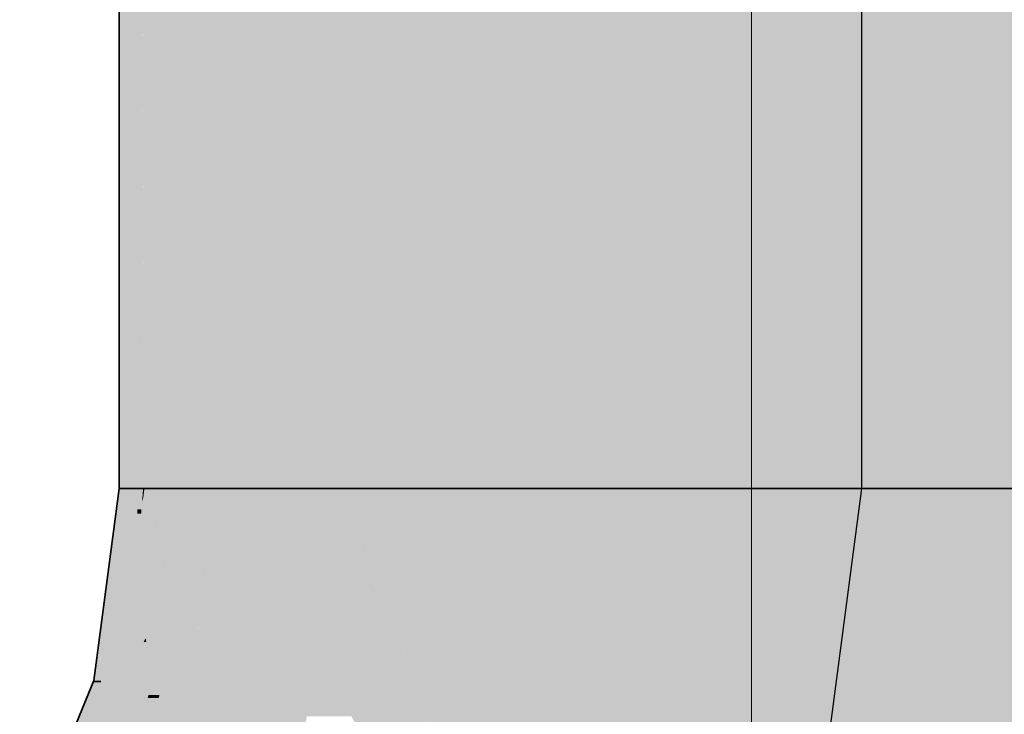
# Model space of a CAD drawing. Extents: x -350 to 540, y -53 to 541.
# Tile 35 of 256: x -154.83 to -152.71, y 65.01 to 66.51. Entities that reach past the tile are written whole.
import ezdxf
from ezdxf.lldxf.tags import DXFTag

# ---------------------------------------------------------------- set-up
doc = ezdxf.new("R2010")
doc.units = 0
doc.layers.get('0').update_dxf_attribs({"lineweight": 35})
doc.layers.add('5_OG-SCHRAFF-FILL', color=7, linetype='Continuous', lineweight=25)
doc.layers.add('L_Zuluft', color=6, linetype='Continuous', lineweight=35, true_color=0xff00ff)
doc.layers.add('L_Zuluft-Shading', color=6, linetype='Continuous', lineweight=35, true_color=0xff00ff)
tags = doc.linetypes.add('STRICHPUNKT2', pattern=[12.7, 6.35, -3.175, 0, -3.175]).pattern_tags.tags
tags[10:11] = [DXFTag(74, 4), DXFTag(75, 0), DXFTag(340, '0'), DXFTag(46, 0.0), DXFTag(50, 0.0), DXFTag(44, 0.0), DXFTag(45, 0.0)]
tags[8:9] = [DXFTag(74, 4), DXFTag(75, 0), DXFTag(340, '0'), DXFTag(46, 0.0), DXFTag(50, 0.0), DXFTag(44, 0.0), DXFTag(45, 0.0)]
tags[6:7] = [DXFTag(74, 4), DXFTag(75, 0), DXFTag(340, '0'), DXFTag(46, 0.0), DXFTag(50, 0.0), DXFTag(44, 0.0), DXFTag(45, 0.0)]
tags[4:5] = [DXFTag(74, 4), DXFTag(75, 0), DXFTag(340, '0'), DXFTag(46, 0.0), DXFTag(50, 0.0), DXFTag(44, 0.0), DXFTag(45, 0.0)]

# ---------------------------------------------------------------- blocks, each defined once
blk = doc.blocks.new('Shading-A06HSWEKNL', base_point=(-156.2151, 62.2972))
at = {"layer": 'L_Zuluft-Shading', "color": 214, "true_color": 0x900090}
for points in [[(-154.5758, 65.4519), (-154.6211, 65.4519), (-154.6152, 65.4972)], [(-154.5758, 65.4519), (-154.5733, 65.4972), (-154.6152, 65.4972)], [(-154.5671, 65.4519), (-154.5758, 65.4519), (-154.5636, 65.4972)], [(-154.5758, 65.4519), (-154.5636, 65.4972), (-154.5733, 65.4972)], [(-154.5656, 65.4716), (-154.5606, 65.4972), (-154.5636, 65.4972)], [(-154.564, 65.4716), (-154.5656, 65.4716), (-154.5606, 65.4972)], [(-154.6036, 65.1941), (-154.6551, 65.1941), (-154.5758, 65.4519)], [(-154.6551, 65.1941), (-154.5758, 65.4519), (-154.6211, 65.4519)], [(-154.5822, 65.3332), (-154.5886, 65.3332), (-154.5758, 65.4519)], [(-154.5678, 65.4427), (-154.5763, 65.4427), (-154.5758, 65.4519)], [(-154.5678, 65.4427), (-154.5671, 65.4519), (-154.5758, 65.4519)], [(-154.5678, 65.4427), (-154.564, 65.4716), (-154.5656, 65.4716)], [(-154.5822, 65.3332), (-154.5678, 65.4427), (-154.5763, 65.4427)], [(-154.617, 65.069), (-154.5822, 65.3332), (-154.5886, 65.3332)], [(-154.6544, 65.0831), (-154.6697, 65.0831), (-154.6551, 65.1941)], [(-154.6201, 65.079), (-154.6543, 65.079), (-154.6551, 65.1941)], [(-154.617, 65.069), (-154.6036, 65.1941), (-154.6551, 65.1941)], [(-154.7645, 64.713), (-154.7706, 64.713), (-154.6543, 65.079)], [(-154.7706, 64.713), (-154.6543, 65.079), (-154.6708, 65.079)], [(-154.7188, 64.903), (-154.7443, 64.903), (-154.6697, 65.0831)], [(-154.6543, 65.079), (-154.6708, 65.079), (-154.6697, 65.0831)], [(-154.6543, 65.079), (-154.6544, 65.0831), (-154.6697, 65.0831)], [(-154.617, 65.069), (-154.6574, 65.069), (-154.6543, 65.079)], [(-154.617, 65.069), (-154.6201, 65.079), (-154.6543, 65.079)], [(-154.7645, 64.713), (-154.617, 65.069), (-154.6574, 65.069)]]:
    blk.add_solid(points, dxfattribs=at)
at = {"layer": 'L_Zuluft-Shading', "color": 214, "true_color": 0xaf00af}
for points in [[(-154.5493, 65.4427), (-154.5678, 65.4427), (-154.5606, 65.4972)], [(-154.4932, 65.1742), (-154.4008, 65.4972), (-154.5606, 65.4972)], [(-154.4227, 65.3312), (-154.4483, 65.3312), (-154.4008, 65.4972)], [(-154.5634, 65.3332), (-154.5822, 65.3332), (-154.5678, 65.4427)], [(-154.5571, 65.1742), (-154.5493, 65.4427), (-154.5678, 65.4427)], [(-154.4932, 65.1742), (-154.5571, 65.1742), (-154.5493, 65.4427)], [(-154.558, 65.1743), (-154.6032, 65.1743), (-154.5822, 65.3332)], [(-154.5568, 65.1663), (-154.5634, 65.3332), (-154.5822, 65.3332)], [(-154.4436, 65.1742), (-154.4932, 65.1742), (-154.4483, 65.3312)], [(-154.4435, 65.1728), (-154.4227, 65.3312), (-154.4483, 65.3312)], [(-154.617, 65.069), (-154.558, 65.1743), (-154.6032, 65.1743)], [(-154.5529, 65.069), (-154.617, 65.069), (-154.5568, 65.1663)], [(-154.617, 65.069), (-154.5568, 65.1663), (-154.5625, 65.1663)], [(-154.5568, 65.1663), (-154.5625, 65.1663), (-154.558, 65.1743)], [(-154.5522, 65.0517), (-154.4932, 65.1742), (-154.5571, 65.1742)], [(-154.5283, 65.0517), (-154.5522, 65.0517), (-154.4932, 65.1742)], [(-154.4664, 65.0457), (-154.53, 65.0457), (-154.4932, 65.1742)], [(-154.4929, 65.1728), (-154.4436, 65.1742), (-154.4932, 65.1742)], [(-154.4435, 65.1728), (-154.4929, 65.1728), (-154.4436, 65.1742)], [(-154.4626, 65.0276), (-154.4435, 65.1728), (-154.4929, 65.1728)], [(-154.5961, 64.861), (-154.7032, 64.861), (-154.5522, 65.0517)], [(-154.7032, 64.861), (-154.5522, 65.0517), (-154.6242, 65.0517)], [(-154.5522, 65.0517), (-154.6242, 65.0517), (-154.617, 65.069)], [(-154.5522, 65.0517), (-154.5529, 65.069), (-154.617, 65.069)], [(-154.53, 65.0457), (-154.5536, 65.0457), (-154.5522, 65.0517)], [(-154.53, 65.0457), (-154.5283, 65.0517), (-154.5522, 65.0517)], [(-154.5608, 65.0144), (-154.53, 65.0457), (-154.5536, 65.0457)], [(-154.4681, 65.0144), (-154.5608, 65.0144), (-154.4626, 65.0276)], [(-154.5608, 65.0144), (-154.4626, 65.0276), (-154.5478, 65.0276)], [(-154.4626, 65.0276), (-154.5478, 65.0276), (-154.53, 65.0457)], [(-154.4626, 65.0276), (-154.4664, 65.0457), (-154.53, 65.0457)], [(-154.6408, 64.5975), (-154.6567, 64.5975), (-154.4681, 65.0144)], [(-154.6567, 64.5975), (-154.4681, 65.0144), (-154.5608, 65.0144)]]:
    blk.add_solid(points, dxfattribs=at)
at = {"layer": 'L_Zuluft-Shading', "color": 212, "true_color": 0xcc00cc}
for points in [[(-154.1984, 65.1728), (-154.4435, 65.1728), (-154.4008, 65.4972)], [(-154.1908, 65.1607), (-154.2605, 65.4972), (-154.4008, 65.4972)], [(-154.1908, 65.1607), (-154.1465, 65.4972), (-154.2605, 65.4972)], [(-154.425, 65.0744), (-154.4565, 65.0744), (-154.4435, 65.1728)], [(-154.4412, 65.1607), (-154.1984, 65.1728), (-154.4435, 65.1728)], [(-154.1908, 65.1607), (-154.4412, 65.1607), (-154.1984, 65.1728)], [(-154.4138, 65.0146), (-154.1908, 65.1607), (-154.4412, 65.1607)], [(-154.2101, 65.0146), (-154.4138, 65.0146), (-154.1908, 65.1607)], [(-154.4163, 65.0276), (-154.4626, 65.0276), (-154.425, 65.0744)], [(-154.4626, 65.0276), (-154.425, 65.0744), (-154.4565, 65.0744)], [(-154.4138, 65.0146), (-154.468, 65.0146), (-154.4626, 65.0276)], [(-154.4138, 65.0146), (-154.4163, 65.0276), (-154.4626, 65.0276)], [(-154.4447, 64.7359), (-154.5835, 64.7359), (-154.4138, 65.0146)], [(-154.5835, 64.7359), (-154.4138, 65.0146), (-154.468, 65.0146)], [(-154.217, 64.9618), (-154.4197, 64.9618), (-154.4138, 65.0146)], [(-154.217, 64.9618), (-154.2101, 65.0146), (-154.4138, 65.0146)]]:
    blk.add_solid(points, dxfattribs=at)
at = {"layer": 'L_Zuluft-Shading', "color": 212, "true_color": 0xe400e4}
for points in [[(-154.0113, 65.1607), (-154.1908, 65.1607), (-154.1465, 65.4972)], [(-153.8969, 64.8761), (-153.8152, 65.4972), (-154.1465, 65.4972)], [(-154.1147, 65.0062), (-154.2112, 65.0062), (-154.1908, 65.1607)], [(-154.074, 64.9235), (-154.0113, 65.1607), (-154.1908, 65.1607)], [(-153.916, 64.9235), (-154.074, 64.9235), (-154.0113, 65.1607)]]:
    blk.add_solid(points, dxfattribs=at)
at = {"layer": 'L_Zuluft-Shading', "color": 6, "true_color": 0xf500f5}
for points in [[(-153.511, 64.8761), (-153.8969, 64.8761), (-153.4293, 65.4972)], [(-153.8969, 64.8761), (-153.4293, 65.4972), (-153.8152, 65.4972)], [(-152.3293, 64.63), (-152.7152, 64.63), (-152.2595, 65.1607)], [(-152.7152, 64.63), (-152.2595, 65.1607), (-152.6453, 65.1607)]]:
    blk.add_solid(points, dxfattribs=at)
at = {"layer": 'L_Zuluft-Shading', "color": 6, "true_color": 0xfd00fd}
for points in [[(-153.1101, 64.7762), (-153.5242, 64.7762), (-153.0152, 65.4972)], [(-153.5242, 64.7762), (-153.0152, 65.4972), (-153.4293, 65.4972)], [(-152.7287, 64.669), (-153.1242, 64.669), (-153.0152, 65.4972)], [(-152.7152, 64.63), (-152.601, 65.4972), (-153.0152, 65.4972)]]:
    blk.add_solid(points, dxfattribs=at)
blk = doc.blocks.new('Shading-A06HSWEONL', base_point=(-154.6152, 66.4425))
at = {"layer": 'L_Zuluft-Shading', "color": 6, "true_color": 0xf500f5}
for points in [[(-153.8152, 65.4972), (-153.4293, 65.4972), (-153.8152, 68.4183)], [(-153.4293, 65.4972), (-153.8152, 68.4183), (-153.6084, 68.4183)], [(-153.4293, 65.4972), (-153.4293, 68.0338), (-153.5849, 68.0338)]]:
    blk.add_solid(points, dxfattribs=at)
at = {"layer": 'L_Zuluft-Shading', "color": 6, "true_color": 0xfd00fd}
for points in [[(-153.0152, 65.4972), (-152.601, 65.4972), (-152.8229, 68.4183)], [(-152.601, 65.4972), (-152.8229, 68.4183), (-152.601, 68.4183)], [(-153.4293, 65.4972), (-153.0152, 65.4972), (-153.4293, 68.0338)], [(-153.0152, 65.4972), (-153.4293, 68.0338), (-153.0152, 68.0338)], [(-153.0152, 65.4972), (-152.8482, 68.0338), (-153.0152, 68.0338)]]:
    blk.add_solid(points, dxfattribs=at)
at = {"layer": 'L_Zuluft-Shading', "color": 214, "true_color": 0x900090}
for points in [[(-154.6152, 66.4425), (-154.5834, 66.4425), (-154.6152, 67.7572)], [(-154.5606, 65.4972), (-154.5667, 66.8836), (-154.5941, 66.8836)], [(-154.5606, 65.4972), (-154.5606, 66.7748), (-154.5662, 66.7748)], [(-154.6152, 65.4972), (-154.5636, 65.4972), (-154.6152, 66.4425)], [(-154.5636, 65.4972), (-154.5606, 65.4972), (-154.6152, 66.4425)], [(-154.5606, 65.4972), (-154.6152, 66.4425), (-154.5834, 66.4425)]]:
    blk.add_solid(points, dxfattribs=at)
at = {"layer": 'L_Zuluft-Shading', "color": 212, "true_color": 0xcd00cd}
for points in [[(-154.2736, 66.1714), (-154.1465, 67.643), (-154.3022, 67.643)], [(-154.1465, 66.1714), (-154.2736, 66.1714), (-154.1465, 67.643)], [(-154.2736, 66.1714), (-154.4008, 66.1714), (-154.4008, 66.8461)], [(-154.2736, 66.1714), (-154.2867, 66.8461), (-154.4008, 66.8461)], [(-154.2682, 65.894), (-154.4008, 65.894), (-154.2736, 66.1714)], [(-154.4008, 65.894), (-154.2736, 66.1714), (-154.4008, 66.1714)], [(-154.2605, 65.4972), (-154.1465, 65.4972), (-154.2736, 66.1714)], [(-154.1465, 65.4972), (-154.1465, 66.1714), (-154.2736, 66.1714)], [(-154.4008, 65.4972), (-154.2605, 65.4972), (-154.4008, 65.894)], [(-154.2605, 65.4972), (-154.2682, 65.894), (-154.4008, 65.894)]]:
    blk.add_solid(points, dxfattribs=at)
at = {"layer": 'L_Zuluft-Shading', "color": 212, "true_color": 0xe400e4}
for points in [[(-154.1465, 65.4972), (-153.8152, 65.4972), (-154.1465, 67.643)], [(-153.8152, 65.4972), (-153.8152, 67.643), (-154.1465, 67.643)]]:
    blk.add_solid(points, dxfattribs=at)
at = {"layer": 'L_Zuluft-Shading', "color": 214, "true_color": 0xb000b0}
for points in [[(-154.5606, 65.894), (-154.4008, 65.894), (-154.5606, 66.7748)], [(-154.4008, 65.894), (-154.4008, 66.7748), (-154.5606, 66.7748)], [(-154.5606, 65.4972), (-154.4008, 65.4972), (-154.5606, 65.894)], [(-154.4008, 65.4972), (-154.5606, 65.894), (-154.4008, 65.894)]]:
    blk.add_solid(points, dxfattribs=at)
blk = doc.blocks.new('Referenz-A06HSWJKNL', base_point=(-324.9507, -4.1032))
at = {"layer": '5_OG-SCHRAFF-FILL', "color": 0, "lineweight": 13}
blk.add_line((-153.2524, 24.9727), (-153.2524, 69.4629), dxfattribs=at)
blk = doc.blocks.new('Wickelfalzrohr-A06HSWOANL', base_point=(-154.6152, 65.4972))
at = {"color": 0, "linetype": 'ByBlock', "lineweight": -2, "ltscale": 0.35}
for p, q in [((-154.6152, 78.0172), (-154.6152, 65.4972)), ((-153.6779, 65.4972), (-154.6152, 65.4972)), ((-152.3524, 65.4972), (-153.6779, 65.4972))]:
    blk.add_line(p, q, dxfattribs=at)
at = {"color": 0, "linetype": 'STRICHPUNKT2', "lineweight": 25, "ltscale": 0.25}
blk.add_line((-153.0152, 65.4972), (-153.0152, 78.0172), dxfattribs=at)
blk = doc.blocks.new('Bogen-A06HSWRINL', base_point=(-156.2151, 60.6972))
at = {"color": 0, "linetype": 'ByBlock', "lineweight": -2, "ltscale": 0.35}
for p, q in [((-154.6697, 65.0831), (-154.6152, 65.4972)), ((-154.5606, 65.4972), (-154.6152, 65.4972)), ((-154.4008, 65.4972), (-154.5606, 65.4972)), ((-154.1465, 65.4972), (-154.4008, 65.4972)), ((-153.8152, 65.4972), (-154.1465, 65.4972)), ((-153.4293, 65.4972), (-153.8152, 65.4972)), ((-153.0152, 65.4972), (-153.4293, 65.4972)), ((-152.601, 65.4972), (-153.0152, 65.4972)), ((-154.8295, 64.6972), (-154.6697, 65.0831))]:
    blk.add_line(p, q, dxfattribs=at)
at = {"color": 0, "linetype": 'STRICHPUNKT2', "lineweight": 25, "ltscale": 0.25}
blk.add_line((-153.1242, 64.669), (-153.0152, 65.4972), dxfattribs=at)

msp = doc.modelspace()

# ---------------------------------------------------------------- block references
at = {"color": 251, "lineweight": 25, "ltscale": 0.25, "true_color": 0x585858}
msp.add_blockref('Referenz-A06HSWJKNL', (-324.9507, -4.1032), dxfattribs=at)
at = {"layer": 'L_Zuluft'}
for name, p in [('Shading-A06HSWEONL', (-154.6152, 66.4425)), ('Shading-A06HSWEKNL', (-156.2151, 62.2972))]:
    msp.add_blockref(name, p, dxfattribs=at)
at = {"layer": 'L_Zuluft', "ltscale": 0.35}
for name, p in [('Wickelfalzrohr-A06HSWOANL', (-154.6152, 65.4972)), ('Bogen-A06HSWRINL', (-156.2151, 60.6972))]:
    msp.add_blockref(name, p, dxfattribs=at)

doc.saveas('drawing.dxf')
